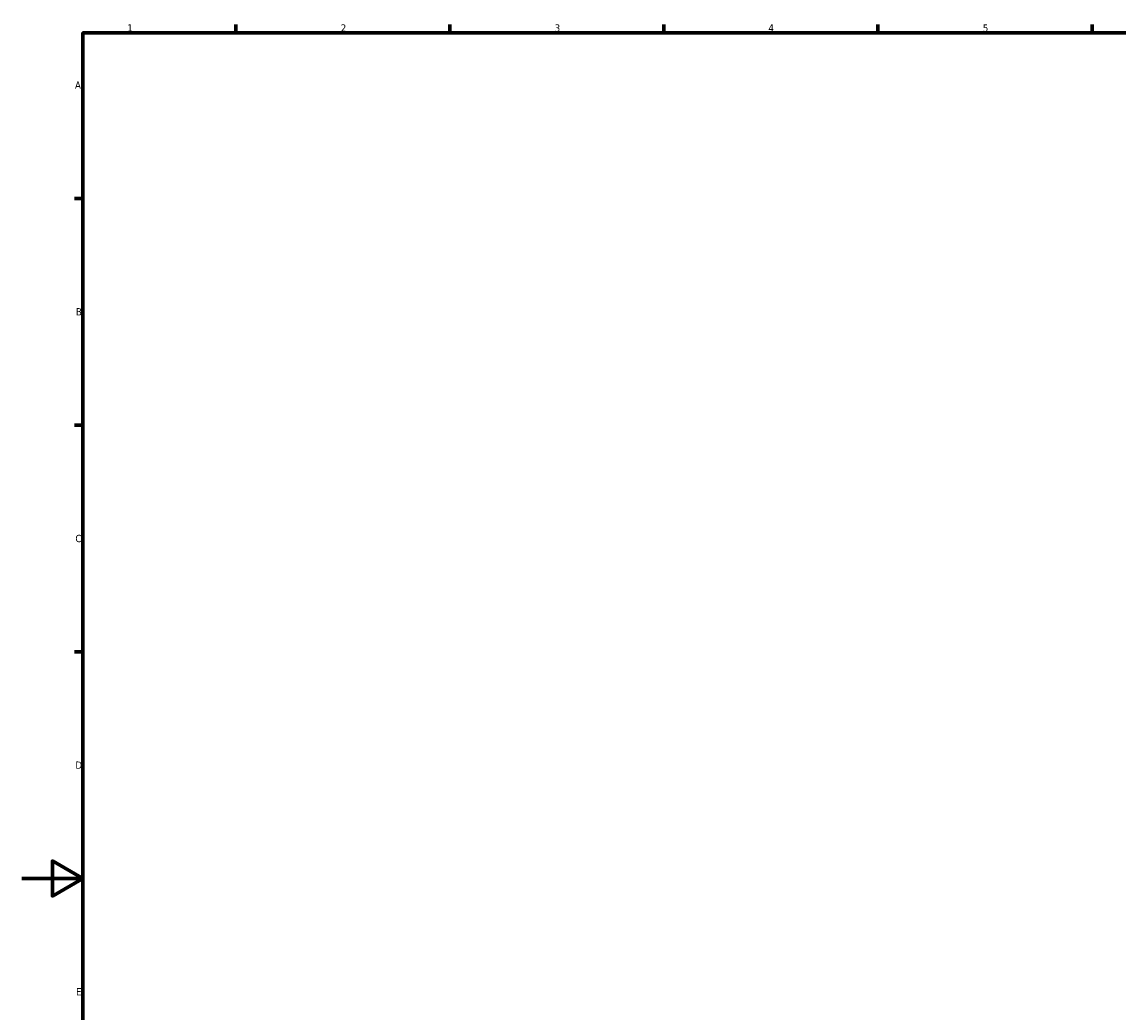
# Model space of a CAD drawing. Header units: millimetres. Extents: x -255 to 976, y -117 to 1166.
# Tile 3 of 9: x 0 to 359, y 253 to 578. Entities that reach past the tile are written whole.
import ezdxf

# ---------------------------------------------------------------- set-up
doc = ezdxf.new("R2010")
doc.units = ezdxf.units.MM
doc.layers.add('Border (ANSI)', color=7, linetype='Continuous', lineweight=70)
doc.styles.add('Note Text (ANSI)', font='tahoma.ttf')

# ---------------------------------------------------------------- blocks, each defined once
blk = doc.blocks.new('Borders Default Border')
at = {"layer": 'Border (ANSI)'}
for p, q in [((70.08, 574), (70.08, 576.8)), ((140.17, 574), (140.17, 576.8)), ((210.25, 574), (210.25, 576.8)), ((280.33, 574), (280.33, 576.8)), ((350.42, 574), (350.42, 576.8)), ((20, 519.75), (17.2, 519.75)), ((20, 445.5), (17.2, 445.5)), ((20, 371.25), (17.2, 371.25))]:
    blk.add_line(p, q, dxfattribs=at)
at = {"layer": 'Border (ANSI)', "flags": 128}
for points in [[(20, 20), (20, 574), (821, 574), (821, 20), (20, 20)], [(0, 297), (20, 297), (10, 302.77), (10, 291.23), (20, 297)]]:
    blk.add_lwpolyline(points, dxfattribs=at)
at = {"layer": 'Border (ANSI)', "color": 5, "true_color": 0x0000ff, "char_height": 2.4, "attachment_point": 7, "style": 'Note Text (ANSI)'}
for s, insert in [('1', (34.5, 574.4)), ('2', (104.4, 574.4)), ('3', (174.46, 574.35)), ('4', (244.45, 574.4)), ('5', (314.67, 574.35)), ('A', (17.38, 555.68)), ('B', (17.67, 481.43)), ('C', (17.51, 407.13)), ('D', (17.52, 332.93)), ('E', (17.71, 258.68))]:
    blk.add_mtext(s, dxfattribs=dict(at, insert=insert))

msp = doc.modelspace()

# ---------------------------------------------------------------- block references
msp.add_blockref('Borders Default Border', (0, 0))

doc.saveas('drawing.dxf')
